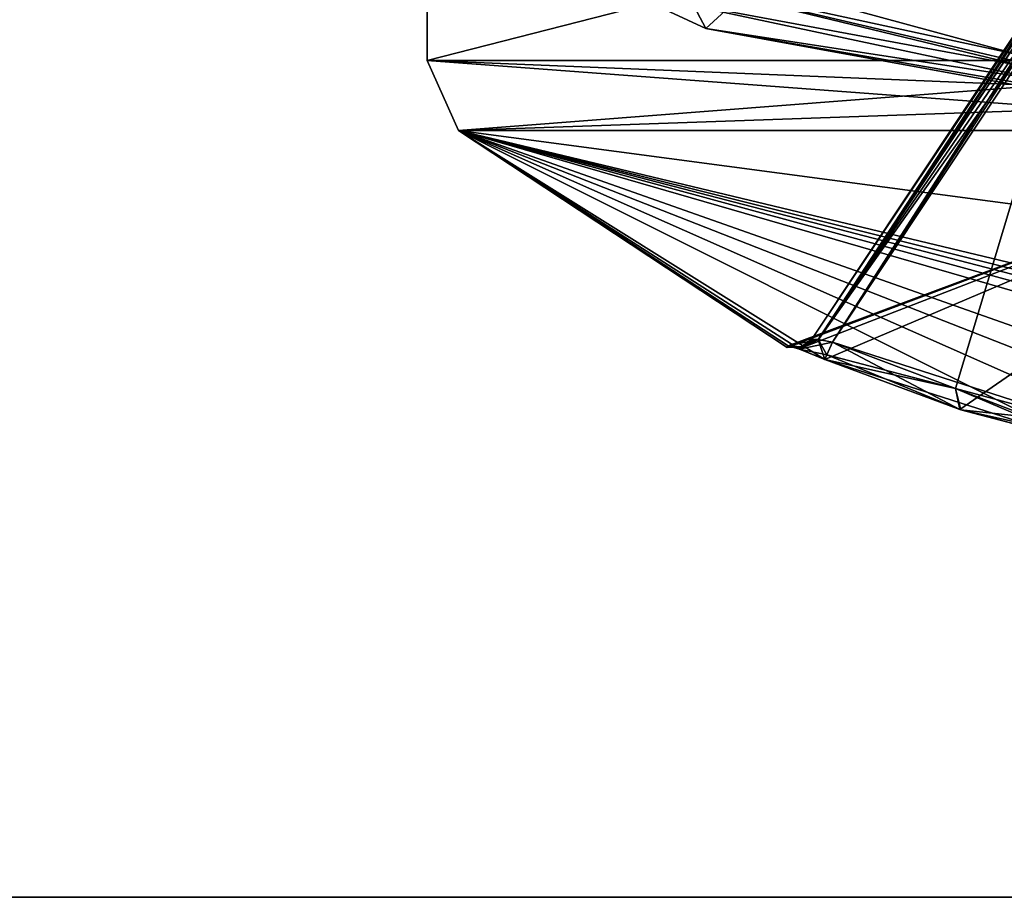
# Model space of a CAD drawing. Extents: x -250 to 250, y -968 to 894.
# Tile 6 of 256: x -7.18 to -1.92, y -825 to -820.31. Entities that reach past the tile are written whole.
import ezdxf

# ---------------------------------------------------------------- set-up
doc = ezdxf.new("R2010")
doc.units = 0
doc.header["$LTSCALE"] = 3.583593
for name, color, linetype in [('112', 7, 'CONTINUOUS'), ('114', 7, 'CONTINUOUS'), ('121', 7, 'CONTINUOUS'), ('123', 7, 'CONTINUOUS'), ('132', 7, 'CONTINUOUS'), ('4035', 7, 'CONTINUOUS'), ('4036', 7, 'CONTINUOUS'), ('4047', 7, 'CONTINUOUS'), ('4048', 7, 'CONTINUOUS'), ('4049', 7, 'CONTINUOUS'), ('4052', 7, 'CONTINUOUS'), ('4055', 7, 'CONTINUOUS'), ('4070', 7, 'CONTINUOUS'), ('4092', 7, 'CONTINUOUS'), ('4093', 7, 'CONTINUOUS'), ('4094', 7, 'CONTINUOUS'), ('4095', 7, 'CONTINUOUS'), ('4096', 7, 'CONTINUOUS'), ('494', 7, 'CONTINUOUS'), ('496', 7, 'CONTINUOUS'), ('6', 7, 'CONTINUOUS'), ('987', 7, 'CONTINUOUS')]:
    doc.layers.add(name, color=color, linetype=linetype)

msp = doc.modelspace()

# ---------------------------------------------------------------- linework, layer by layer
at = {"layer": '112', "color": 7, "linetype": 'CONTINUOUS'}
msp.add_3dface([(0, -820.9, -68.65), (-9.3817, -815.7325, -68.65), (0, -819.3583, -68.65), (0, -820.9, -68.65)], dxfattribs=at)
at = {"layer": '114', "color": 7, "linetype": 'CONTINUOUS'}
for points in [[(-3.5128, -820.3595, -26.42), (-14.4997, -799.6479, -16.65), (-5.1491, -819.5987, -30.15), (-3.5128, -820.3595, -26.42)], [(0, -821, -25.05), (-14.4997, -799.6479, -16.65), (-3.5128, -820.3595, -26.42), (0, -821, -25.05)], [(0, -821, -16.65), (-14.4997, -799.6479, -16.65), (0, -821, -25.05), (0, -821, -16.65)], [(-9.459, -815.7953, -68.55), (0, -821, -68.55), (-5.1491, -819.5987, -51.65), (-9.459, -815.7953, -68.55)], [(-5.1491, -819.5987, -51.65), (0, -821, -68.55), (-4.0822, -820.1304, -54.7596), (-5.1491, -819.5987, -51.65)], [(-4.0822, -820.1304, -54.7596), (0, -821, -68.55), (0, -821, -56.75), (-4.0822, -820.1304, -54.7596)]]:
    msp.add_3dface(points, dxfattribs=at)
at = {"layer": '121', "color": 7, "linetype": 'CONTINUOUS'}
msp.add_3dface([(0, -820.9, -25.15), (-3.4099, -820.2657, -26.4932), (0, -818.6, -25.15), (0, -820.9, -25.15)], dxfattribs=at)
at = {"layer": '123', "color": 7, "linetype": 'CONTINUOUS'}
for points in [[(-3.8722, -818.65, -54.8133), (0, -820.9, -56.65), (-3.8722, -818.6, -54.8133), (-3.8722, -818.65, -54.8133)], [(-3.8722, -818.6, -54.8133), (0, -820.9, -56.65), (-3.4737, -818.6, -55.2463), (-3.8722, -818.6, -54.8133)], [(-3.4737, -818.6, -55.2463), (0, -820.9, -56.65), (-2.9616, -818.78, -55.6785), (-3.4737, -818.6, -55.2463)], [(-3.9101, -818.7777, -54.7662), (0, -820.9, -56.65), (-3.8722, -818.65, -54.8133), (-3.9101, -818.7777, -54.7662)], [(-3.963, -820.0387, -54.6987), (0, -820.9, -56.65), (-3.9101, -818.7777, -54.7662), (-3.963, -820.0387, -54.6987)], [(-2.9616, -818.78, -55.6785), (0, -820.9, -56.65), (-2.738, -818.85, -55.8337), (-2.9616, -818.78, -55.6785)], [(-2.2004, -818.85, -56.1398), (0, -820.9, -56.65), (-1.8655, -818.7865, -56.289), (-2.2004, -818.85, -56.1398)], [(-2.738, -818.85, -55.8337), (0, -820.9, -56.65), (-2.474, -818.85, -55.9951), (-2.738, -818.85, -55.8337)], [(-2.474, -818.85, -55.9951), (0, -820.9, -56.65), (-2.2004, -818.85, -56.1398), (-2.474, -818.85, -55.9951)]]:
    msp.add_3dface(points, dxfattribs=at)
at = {"layer": '132', "color": 7, "linetype": 'CONTINUOUS'}
for points in [[(-13.499, -799.6431, -15.65), (-14.4997, -799.6479, -16.65), (0, -821, -16.65), (-13.499, -799.6431, -15.65)], [(0, -820, -15.65), (-13.499, -799.6431, -15.65), (0, -820.7071, -15.9429), (0, -820, -15.65)], [(-13.499, -799.6431, -15.65), (0, -821, -16.65), (0, -820.7071, -15.9429), (-13.499, -799.6431, -15.65)]]:
    msp.add_3dface(points, dxfattribs=at)
at = {"layer": '4035', "color": 7, "linetype": 'CONTINUOUS'}
for points in [[(0, -820.9038, -53.4833), (-3.0784, -822.064, -48.65), (-4.8333, -820.9038, -48.65), (0, -820.9038, -53.4833)], [(0, -821.5479, -44.6519), (0, -820.9038, -43.8167), (-4.8333, -820.9038, -48.65), (0, -821.5479, -44.6519)], [(0, -822.064, -45.5717), (-4.8333, -820.9038, -48.65), (-0.203, -822.0616, -45.5732), (0, -822.064, -45.5717)], [(0, -822.064, -45.5717), (0, -821.5479, -44.6519), (-4.8333, -820.9038, -48.65), (0, -822.064, -45.5717)], [(-0.9028, -822.6432, -47.8003), (-0.6084, -822.5625, -47.129), (-4.8333, -820.9038, -48.65), (-0.9028, -822.6432, -47.8003)], [(-4.8333, -820.9038, -48.65), (-0.6084, -822.5625, -47.129), (-0.6083, -822.3968, -46.4989), (-4.8333, -820.9038, -48.65)], [(-1.521, -822.5625, -48.0416), (-0.9028, -822.6432, -47.8003), (-4.8333, -820.9038, -48.65), (-1.521, -822.5625, -48.0416)], [(-0.6084, -822.127, -45.7733), (-4.8333, -820.9038, -48.65), (-0.6083, -822.3968, -46.4989), (-0.6084, -822.127, -45.7733)], [(-0.5476, -822.0712, -45.6365), (-4.8333, -820.9038, -48.65), (-0.6084, -822.127, -45.7733), (-0.5476, -822.0712, -45.6365)], [(-0.4056, -822.0545, -45.578), (-4.8333, -820.9038, -48.65), (-0.5476, -822.0712, -45.6365), (-0.4056, -822.0545, -45.578)], [(-0.203, -822.0616, -45.5732), (-4.8333, -820.9038, -48.65), (-0.4056, -822.0545, -45.578), (-0.203, -822.0616, -45.5732)], [(-3.0784, -822.064, -48.65), (-3.072, -822.0545, -48.2444), (-4.8333, -820.9038, -48.65), (-3.0784, -822.064, -48.65)], [(-3.072, -822.0545, -48.2444), (-3.0115, -822.072, -48.1003), (-4.8333, -820.9038, -48.65), (-3.072, -822.0545, -48.2444)], [(-3.0115, -822.072, -48.1003), (-2.8767, -822.127, -48.0416), (-4.8333, -820.9038, -48.65), (-3.0115, -822.072, -48.1003)], [(-2.8767, -822.127, -48.0416), (-1.521, -822.5625, -48.0416), (-4.8333, -820.9038, -48.65), (-2.8767, -822.127, -48.0416)], [(-3.0784, -822.064, -48.65), (0, -820.9038, -53.4833), (-3.072, -822.0545, -49.0556), (-3.0784, -822.064, -48.65)], [(-3.072, -822.0545, -49.0556), (0, -820.9038, -53.4833), (-3.0135, -822.0712, -49.1976), (-3.072, -822.0545, -49.0556)], [(-3.0135, -822.0712, -49.1976), (0, -820.9038, -53.4833), (-2.8767, -822.127, -49.2584), (-3.0135, -822.0712, -49.1976)], [(-2.8767, -822.127, -49.2584), (0, -820.9038, -53.4833), (-2.1559, -822.3953, -49.2582), (-2.8767, -822.127, -49.2584)], [(-2.1559, -822.3953, -49.2582), (0, -820.9038, -53.4833), (-1.521, -822.5625, -49.2584), (-2.1559, -822.3953, -49.2582)], [(-2.1511, -822.3968, -48.0417), (-1.521, -822.5625, -48.0416), (-2.8767, -822.127, -48.0416), (-2.1511, -822.3968, -48.0417)]]:
    msp.add_3dface(points, dxfattribs=at)
at = {"layer": '4036', "color": 7, "linetype": 'CONTINUOUS'}
for points in [[(-5, -819.25, -48.65), (0, -819.25, -53.65), (-5, -820.5312, -48.65), (-5, -819.25, -48.65)], [(0, -820.5312, -43.65), (-5, -819.25, -48.65), (-5, -820.5312, -48.65), (0, -820.5312, -43.65)], [(0, -819.25, -53.65), (0, -820.5312, -53.65), (-5, -820.5312, -48.65), (0, -819.25, -53.65)], [(0, -820.5312, -43.65), (0, -819.25, -43.65), (-5, -819.25, -48.65), (0, -820.5312, -43.65)]]:
    msp.add_3dface(points, dxfattribs=at)
at = {"layer": '4047', "color": 7, "linetype": 'CONTINUOUS'}
for points in [[(-1.5, -820.023, -49.15), (-2.837, -822.0356, -49.15), (-2.1793, -822.2833, -49.15), (-1.5, -820.023, -49.15)], [(-1.5, -822.4651, -49.15), (-1.5, -820.023, -49.15), (-2.1793, -822.2833, -49.15), (-1.5, -822.4651, -49.15)]]:
    msp.add_3dface(points, dxfattribs=at)
at = {"layer": '4048', "color": 7, "linetype": 'CONTINUOUS'}
for points in [[(-1.5, -820.023, -48.15), (-1.5, -822.4651, -48.15), (-2.837, -822.0356, -48.15), (-1.5, -820.023, -48.15)], [(-2.837, -822.0356, -48.15), (-1.5, -822.4651, -48.15), (-2.1793, -822.2833, -48.15), (-2.837, -822.0356, -48.15)]]:
    msp.add_3dface(points, dxfattribs=at)
at = {"layer": '4049', "color": 7, "linetype": 'CONTINUOUS'}
for points in [[(-0.804, -818.7947, -48.25), (-2.9463, -822.0194, -48.25), (-0.804, -818.7947, -49.05), (-0.804, -818.7947, -48.25)], [(-0.804, -818.7947, -49.05), (-2.9463, -822.0194, -48.25), (-2.9463, -822.0194, -49.05), (-0.804, -818.7947, -49.05)], [(-2.9463, -822.0194, -49.05), (-2.9463, -822.0194, -48.25), (-2.9526, -822.0288, -48.65), (-2.9463, -822.0194, -49.05)]]:
    msp.add_3dface(points, dxfattribs=at)
at = {"layer": '4052', "color": 7, "linetype": 'CONTINUOUS'}
for points in [[(-2.9463, -822.0194, -48.25), (-0.804, -818.7947, -48.25), (-0.7954, -818.8004, -48.2056), (-2.9463, -822.0194, -48.25)], [(-2.9463, -822.0194, -48.25), (-0.7954, -818.8004, -48.2056), (-2.9114, -822.0203, -48.179), (-2.9463, -822.0194, -48.25)], [(-0.7954, -818.8004, -48.2056), (-0.7712, -818.8165, -48.1704), (-2.9114, -822.0203, -48.179), (-0.7954, -818.8004, -48.2056)], [(-0.7712, -818.8165, -48.1704), (-1.2505, -819.6012, -48.1533), (-2.9114, -822.0203, -48.179), (-0.7712, -818.8165, -48.1704)], [(-1.2505, -819.6012, -48.1533), (-1.5, -820.023, -48.15), (-2.9114, -822.0203, -48.179), (-1.2505, -819.6012, -48.1533)], [(-1.5, -820.023, -48.15), (-2.837, -822.0356, -48.15), (-2.9114, -822.0203, -48.179), (-1.5, -820.023, -48.15)]]:
    msp.add_3dface(points, dxfattribs=at)
at = {"layer": '4055', "color": 7, "linetype": 'CONTINUOUS'}
for points in [[(-0.804, -818.7947, -49.05), (-2.9463, -822.0194, -49.05), (-2.9125, -822.0201, -49.12), (-0.804, -818.7947, -49.05)], [(-0.7954, -818.8004, -49.0944), (-0.804, -818.7947, -49.05), (-2.9125, -822.0201, -49.12), (-0.7954, -818.8004, -49.0944)], [(-0.7712, -818.8165, -49.1296), (-0.7954, -818.8004, -49.0944), (-2.9125, -822.0201, -49.12), (-0.7712, -818.8165, -49.1296)], [(-2.837, -822.0356, -49.15), (-0.7712, -818.8165, -49.1296), (-2.9125, -822.0201, -49.12), (-2.837, -822.0356, -49.15)], [(-0.7712, -818.8165, -49.1296), (-2.837, -822.0356, -49.15), (-1.2403, -819.5842, -49.1464), (-0.7712, -818.8165, -49.1296)], [(-2.837, -822.0356, -49.15), (-1.5, -820.023, -49.15), (-1.2403, -819.5842, -49.1464), (-2.837, -822.0356, -49.15)]]:
    msp.add_3dface(points, dxfattribs=at)
at = {"layer": '4070', "color": 7, "linetype": 'CONTINUOUS'}
for points in [[(-4.8333, -820.9038, -48.65), (0, -820.9038, -43.8167), (-5, -820.5312, -48.65), (-4.8333, -820.9038, -48.65)], [(0, -820.5312, -43.65), (-5, -820.5312, -48.65), (0, -820.7353, -43.6936), (0, -820.5312, -43.65)], [(0, -820.5312, -53.65), (-4.8333, -820.9038, -48.65), (-5, -820.5312, -48.65), (0, -820.5312, -53.65)], [(-5, -820.5312, -48.65), (0, -820.9038, -43.8167), (0, -820.7353, -43.6936), (-5, -820.5312, -48.65)], [(-4.8333, -820.9038, -48.65), (0, -820.5312, -53.65), (0, -820.7353, -53.6064), (-4.8333, -820.9038, -48.65)], [(0, -820.9038, -53.4833), (-4.8333, -820.9038, -48.65), (0, -820.7353, -53.6064), (0, -820.9038, -53.4833)]]:
    msp.add_3dface(points, dxfattribs=at)
at = {"layer": '4092', "color": 7, "linetype": 'CONTINUOUS'}
for points in [[(-2.1559, -822.3953, -49.2582), (-2.837, -822.0356, -49.15), (-2.8663, -822.1031, -49.1823), (-2.1559, -822.3953, -49.2582)], [(-2.837, -822.0356, -49.15), (-2.1559, -822.3953, -49.2582), (-2.1793, -822.2833, -49.15), (-2.837, -822.0356, -49.15)], [(-2.8767, -822.127, -49.2584), (-2.1559, -822.3953, -49.2582), (-2.8663, -822.1031, -49.1823), (-2.8767, -822.127, -49.2584)], [(-2.1793, -822.2833, -49.15), (-1.521, -822.5625, -49.2584), (-1.5155, -822.5371, -49.1823), (-2.1793, -822.2833, -49.15)], [(-1.5, -822.4651, -49.15), (-2.1793, -822.2833, -49.15), (-1.5155, -822.5371, -49.1823), (-1.5, -822.4651, -49.15)], [(-2.1559, -822.3953, -49.2582), (-1.521, -822.5625, -49.2584), (-2.1793, -822.2833, -49.15), (-2.1559, -822.3953, -49.2582)]]:
    msp.add_3dface(points, dxfattribs=at)
at = {"layer": '4093', "color": 7, "linetype": 'CONTINUOUS'}
for points in [[(-2.9463, -822.0194, -49.05), (-3.0135, -822.0712, -49.1976), (-2.9125, -822.0201, -49.12), (-2.9463, -822.0194, -49.05)], [(-3.0135, -822.0712, -49.1976), (-2.9463, -822.0194, -49.05), (-3.0026, -822.0603, -49.0537), (-3.0135, -822.0712, -49.1976)], [(-3.0135, -822.0712, -49.1976), (-2.8767, -822.127, -49.2584), (-2.9125, -822.0201, -49.12), (-3.0135, -822.0712, -49.1976)], [(-2.837, -822.0356, -49.15), (-2.9125, -822.0201, -49.12), (-2.8663, -822.1031, -49.1823), (-2.837, -822.0356, -49.15)], [(-2.9125, -822.0201, -49.12), (-2.8767, -822.127, -49.2584), (-2.8663, -822.1031, -49.1823), (-2.9125, -822.0201, -49.12)], [(-3.072, -822.0545, -49.0556), (-3.0135, -822.0712, -49.1976), (-3.0026, -822.0603, -49.0537), (-3.072, -822.0545, -49.0556)]]:
    msp.add_3dface(points, dxfattribs=at)
at = {"layer": '4094', "color": 7, "linetype": 'CONTINUOUS'}
for points in [[(-2.9526, -822.0288, -48.65), (-2.9463, -822.0194, -48.25), (-3.0026, -822.0603, -48.2463), (-2.9526, -822.0288, -48.65)], [(-2.9463, -822.0194, -49.05), (-3.0026, -822.0603, -48.2463), (-3.0026, -822.0603, -49.0537), (-2.9463, -822.0194, -49.05)], [(-2.9463, -822.0194, -49.05), (-2.9526, -822.0288, -48.65), (-3.0026, -822.0603, -48.2463), (-2.9463, -822.0194, -49.05)], [(-3.0784, -822.064, -48.65), (-3.072, -822.0545, -49.0556), (-3.0026, -822.0603, -49.0537), (-3.0784, -822.064, -48.65)], [(-3.072, -822.0545, -48.2444), (-3.0784, -822.064, -48.65), (-3.0026, -822.0603, -49.0537), (-3.072, -822.0545, -48.2444)], [(-3.0026, -822.0603, -48.2463), (-3.072, -822.0545, -48.2444), (-3.0026, -822.0603, -49.0537), (-3.0026, -822.0603, -48.2463)]]:
    msp.add_3dface(points, dxfattribs=at)
at = {"layer": '4095', "color": 7, "linetype": 'CONTINUOUS'}
for points in [[(-2.9114, -822.0203, -48.179), (-3.072, -822.0545, -48.2444), (-3.0026, -822.0603, -48.2463), (-2.9114, -822.0203, -48.179)], [(-3.0115, -822.072, -48.1003), (-3.072, -822.0545, -48.2444), (-2.9114, -822.0203, -48.179), (-3.0115, -822.072, -48.1003)], [(-2.837, -822.0356, -48.15), (-3.0115, -822.072, -48.1003), (-2.9114, -822.0203, -48.179), (-2.837, -822.0356, -48.15)], [(-2.9463, -822.0194, -48.25), (-2.9114, -822.0203, -48.179), (-3.0026, -822.0603, -48.2463), (-2.9463, -822.0194, -48.25)], [(-3.0115, -822.072, -48.1003), (-2.837, -822.0356, -48.15), (-2.8663, -822.1031, -48.1177), (-3.0115, -822.072, -48.1003)], [(-2.8767, -822.127, -48.0416), (-3.0115, -822.072, -48.1003), (-2.8663, -822.1031, -48.1177), (-2.8767, -822.127, -48.0416)]]:
    msp.add_3dface(points, dxfattribs=at)
at = {"layer": '4096', "color": 7, "linetype": 'CONTINUOUS'}
for points in [[(-2.837, -822.0356, -48.15), (-2.1793, -822.2833, -48.15), (-2.8663, -822.1031, -48.1177), (-2.837, -822.0356, -48.15)], [(-2.1793, -822.2833, -48.15), (-2.8767, -822.127, -48.0416), (-2.8663, -822.1031, -48.1177), (-2.1793, -822.2833, -48.15)], [(-2.1511, -822.3968, -48.0417), (-2.8767, -822.127, -48.0416), (-2.1793, -822.2833, -48.15), (-2.1511, -822.3968, -48.0417)], [(-1.5, -822.4651, -48.15), (-2.1511, -822.3968, -48.0417), (-2.1793, -822.2833, -48.15), (-1.5, -822.4651, -48.15)], [(-2.1511, -822.3968, -48.0417), (-1.5, -822.4651, -48.15), (-1.5155, -822.5371, -48.1177), (-2.1511, -822.3968, -48.0417)], [(-1.521, -822.5625, -48.0416), (-2.1511, -822.3968, -48.0417), (-1.5155, -822.5371, -48.1177), (-1.521, -822.5625, -48.0416)]]:
    msp.add_3dface(points, dxfattribs=at)
at = {"layer": '494', "color": 7, "linetype": 'CONTINUOUS'}
for points in [[(-3.5128, -820.3595, -26.42), (-5.1491, -819.5987, -30.15), (-3.4099, -820.2657, -26.4932), (-3.5128, -820.3595, -26.42)], [(-3.5128, -820.3595, -26.42), (-3.4099, -820.2657, -26.4932), (0, -820.9, -25.15), (-3.5128, -820.3595, -26.42)], [(0, -821, -25.05), (-3.5128, -820.3595, -26.42), (0, -820.9707, -25.1207), (0, -821, -25.05)], [(-3.5128, -820.3595, -26.42), (0, -820.9, -25.15), (0, -820.9707, -25.1207), (-3.5128, -820.3595, -26.42)]]:
    msp.add_3dface(points, dxfattribs=at)
at = {"layer": '496', "color": 7, "linetype": 'CONTINUOUS'}
for points in [[(-4.0822, -820.1304, -54.7596), (0, -821, -56.75), (-3.963, -820.0387, -54.6987), (-4.0822, -820.1304, -54.7596)], [(-3.963, -820.0387, -54.6987), (0, -821, -56.75), (0, -820.9707, -56.6793), (-3.963, -820.0387, -54.6987)], [(0, -820.9, -56.65), (-3.963, -820.0387, -54.6987), (0, -820.9707, -56.6793), (0, -820.9, -56.65)]]:
    msp.add_3dface(points, dxfattribs=at)
at = {"layer": '6', "color": 7, "linetype": 'CONTINUOUS'}
for points in [[(210, -814, 11), (-210, -814, 11), (-210, -825, 0.0001), (210, -814, 11)], [(-210, -814, -11), (210, -825, 0.0001), (-210, -825, 0.0001), (-210, -814, -11)], [(210, -825, 0.0001), (210, -814, 11), (-210, -825, 0.0001), (210, -825, 0.0001)], [(210, -814, -11), (210, -825, 0.0001), (-210, -814, -11), (210, -814, -11)]]:
    msp.add_3dface(points, dxfattribs=at)
at = {"layer": '987', "color": 7, "linetype": 'CONTINUOUS'}
for points in [[(-9.3817, -815.7325, -68.65), (0, -820.9, -68.65), (-9.459, -815.7953, -68.55), (-9.3817, -815.7325, -68.65)], [(0, -821, -68.55), (-9.459, -815.7953, -68.55), (0, -820.9707, -68.6207), (0, -821, -68.55)], [(-9.459, -815.7953, -68.55), (0, -820.9, -68.65), (0, -820.9707, -68.6207), (-9.459, -815.7953, -68.55)]]:
    msp.add_3dface(points, dxfattribs=at)

doc.saveas('drawing.dxf')
